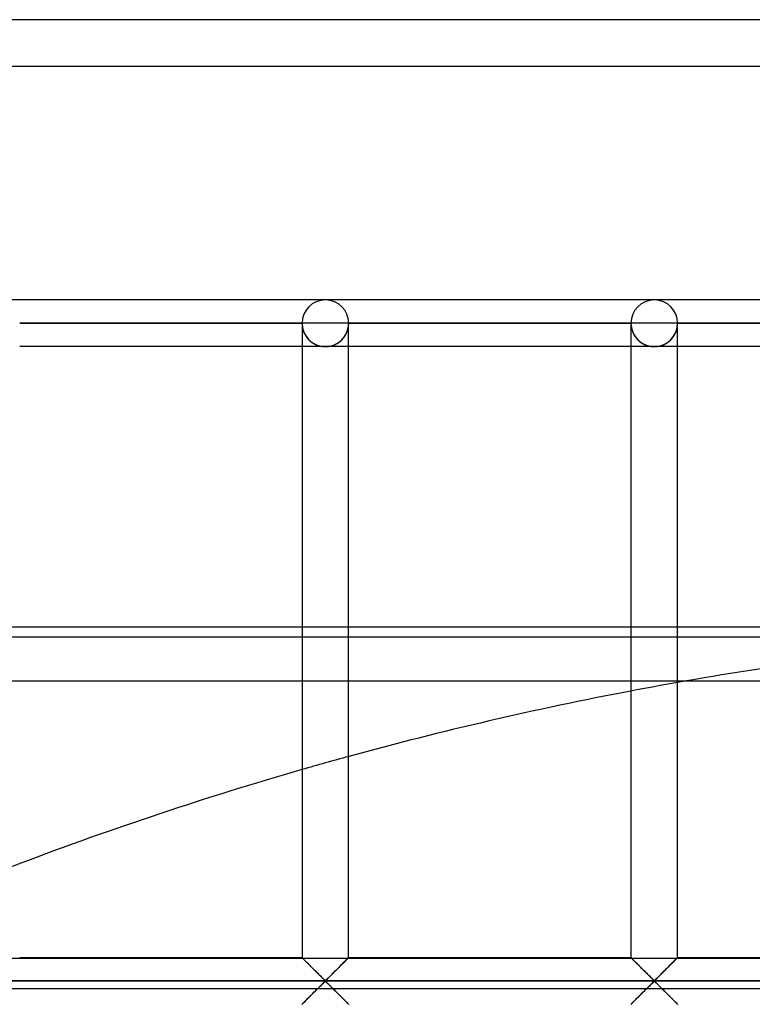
# Model space of a CAD drawing. Header units: millimetres. Extents: x -455 to 455, y -455 to 455.
# Tile 48 of 58: x -138 to -60, y 350 to 455. Entities that reach past the tile are written whole.
import ezdxf

# ---------------------------------------------------------------- set-up
doc = ezdxf.new("R2010")
doc.units = ezdxf.units.MM
doc.layers.add('MAIN-1', color=7, linetype='Continuous')
doc.layers.add('MAIN-2', color=7, linetype='Continuous')

msp = doc.modelspace()

# ---------------------------------------------------------------- linework, layer by layer
at = {"layer": 'MAIN-1'}
for p, q in [((455, 455), (-455, 455)), ((-105.62, 425), (-140.83, 425)), ((-70.42, 425), (-105.62, 425)), ((-35.21, 425), (-70.42, 425)), ((-138.33, 422.5), (-108.12, 422.5)), ((-108.12, 422.5), (-108.12, 354.58)), ((-105.62, 422.5), (-108.12, 422.5)), ((-103.13, 422.5), (-105.62, 422.5)), ((-103.13, 354.58), (-103.13, 422.5)), ((-103.13, 422.5), (-72.92, 422.5)), ((-72.92, 422.5), (-72.92, 354.58)), ((-70.42, 422.5), (-72.92, 422.5)), ((-67.92, 422.5), (-70.42, 422.5)), ((-67.92, 354.58), (-67.92, 422.5)), ((-67.92, 422.5), (-37.71, 422.5)), ((-108.12, 420), (-138.33, 420)), ((-72.92, 420), (-103.13, 420)), ((-37.71, 420), (-67.92, 420)), ((-138.33, 390), (-108.12, 390)), ((-103.13, 390), (-72.92, 390)), ((-67.92, 390), (-37.71, 390)), ((-37.71, 384.17), (-67.2, 384.17)), ((-138.33, 354.58), (-108.12, 354.58)), ((-108.11, 354.57), (-108.12, 354.58)), ((-108.12, 354.58), (-108.12, 354.58)), ((-108.1, 354.56), (-108.11, 354.57)), ((-108.09, 354.55), (-108.1, 354.56)), ((-108.07, 354.53), (-108.09, 354.55)), ((-108.04, 354.5), (-108.07, 354.53)), ((-108.01, 354.47), (-108.04, 354.5)), ((-107.98, 354.44), (-108.01, 354.47)), ((-107.94, 354.4), (-107.98, 354.44)), ((-107.9, 354.36), (-107.94, 354.4)), ((-107.86, 354.32), (-107.9, 354.36)), ((-107.81, 354.27), (-107.86, 354.32)), ((-107.76, 354.22), (-107.81, 354.27)), ((-107.71, 354.17), (-107.76, 354.22)), ((-103.45, 354.26), (-103.53, 354.17)), ((-103.36, 354.34), (-103.45, 354.26)), ((-103.29, 354.42), (-103.36, 354.34)), ((-103.23, 354.47), (-103.29, 354.42)), ((-103.19, 354.52), (-103.23, 354.47)), ((-103.15, 354.56), (-103.19, 354.52)), ((-103.13, 354.58), (-103.15, 354.56)), ((-103.13, 354.58), (-103.13, 354.58)), ((-103.13, 354.58), (-72.92, 354.58)), ((-72.91, 354.58), (-72.92, 354.58)), ((-72.91, 354.57), (-72.91, 354.58)), ((-72.9, 354.56), (-72.91, 354.57)), ((-72.88, 354.55), (-72.9, 354.56)), ((-72.86, 354.53), (-72.88, 354.55)), ((-72.83, 354.5), (-72.86, 354.53)), ((-72.81, 354.47), (-72.83, 354.5)), ((-72.77, 354.44), (-72.81, 354.47)), ((-72.74, 354.4), (-72.77, 354.44)), ((-72.7, 354.36), (-72.74, 354.4)), ((-72.65, 354.32), (-72.7, 354.36)), ((-72.61, 354.27), (-72.65, 354.32)), ((-72.56, 354.22), (-72.61, 354.27)), ((-72.5, 354.17), (-72.56, 354.22)), ((-68.24, 354.26), (-68.33, 354.17)), ((-68.16, 354.34), (-68.24, 354.26)), ((-68.09, 354.42), (-68.16, 354.34)), ((-68.03, 354.47), (-68.09, 354.42)), ((-67.98, 354.52), (-68.03, 354.47)), ((-67.95, 354.56), (-67.98, 354.52)), ((-67.92, 354.58), (-67.95, 354.56)), ((-67.92, 354.58), (-67.92, 354.58)), ((-67.92, 354.58), (-37.71, 354.58)), ((-107.66, 354.12), (-107.71, 354.17)), ((-107.6, 354.06), (-107.66, 354.12)), ((-107.54, 354), (-107.6, 354.06)), ((-107.48, 353.94), (-107.54, 354)), ((-107.42, 353.88), (-107.48, 353.94)), ((-107.36, 353.82), (-107.42, 353.88)), ((-107.3, 353.76), (-107.36, 353.82)), ((-107.23, 353.69), (-107.3, 353.76)), ((-107.17, 353.63), (-107.23, 353.69)), ((-107.1, 353.56), (-107.17, 353.63)), ((-107.03, 353.49), (-107.1, 353.56)), ((-106.96, 353.42), (-107.03, 353.49)), ((-106.9, 353.36), (-106.96, 353.42)), ((-106.83, 353.29), (-106.9, 353.36)), ((-106.76, 353.22), (-106.83, 353.29)), ((-106.69, 353.15), (-106.76, 353.22)), ((-106.62, 353.08), (-106.69, 353.15)), ((-104.53, 353.18), (-104.65, 353.06)), ((-104.41, 353.3), (-104.53, 353.18)), ((-104.29, 353.42), (-104.41, 353.3)), ((-104.18, 353.53), (-104.29, 353.42)), ((-104.06, 353.65), (-104.18, 353.53)), ((-103.95, 353.76), (-104.06, 353.65)), ((-103.84, 353.87), (-103.95, 353.76)), ((-103.73, 353.98), (-103.84, 353.87)), ((-103.63, 354.08), (-103.73, 353.98)), ((-103.53, 354.17), (-103.63, 354.08)), ((-72.45, 354.12), (-72.5, 354.17)), ((-72.39, 354.06), (-72.45, 354.12)), ((-72.33, 354), (-72.39, 354.06)), ((-72.27, 353.94), (-72.33, 354)), ((-72.21, 353.88), (-72.27, 353.94)), ((-72.15, 353.82), (-72.21, 353.88)), ((-72.09, 353.76), (-72.15, 353.82)), ((-72.02, 353.69), (-72.09, 353.76)), ((-71.96, 353.63), (-72.02, 353.69)), ((-71.89, 353.56), (-71.96, 353.63)), ((-71.82, 353.49), (-71.89, 353.56)), ((-71.76, 353.42), (-71.82, 353.49)), ((-71.69, 353.36), (-71.76, 353.42)), ((-71.62, 353.29), (-71.69, 353.36)), ((-71.55, 353.22), (-71.62, 353.29)), ((-71.48, 353.15), (-71.55, 353.22)), ((-71.41, 353.08), (-71.48, 353.15)), ((-69.33, 353.18), (-69.45, 353.06)), ((-69.21, 353.3), (-69.33, 353.18)), ((-69.09, 353.42), (-69.21, 353.3)), ((-68.97, 353.53), (-69.09, 353.42)), ((-68.85, 353.65), (-68.97, 353.53)), ((-68.74, 353.76), (-68.85, 353.65)), ((-68.63, 353.87), (-68.74, 353.76)), ((-68.52, 353.98), (-68.63, 353.87)), ((-68.42, 354.08), (-68.52, 353.98)), ((-68.33, 354.17), (-68.42, 354.08)), ((-106.55, 353.01), (-106.62, 353.08)), ((-106.48, 352.94), (-106.55, 353.01)), ((-106.42, 352.88), (-106.48, 352.94)), ((-106.35, 352.81), (-106.42, 352.88)), ((-106.28, 352.75), (-106.35, 352.81)), ((-106.22, 352.68), (-106.28, 352.75)), ((-106.16, 352.62), (-106.22, 352.68)), ((-106.09, 352.56), (-106.16, 352.62)), ((-106.03, 352.5), (-106.09, 352.56)), ((-105.97, 352.44), (-106.03, 352.5)), ((-105.92, 352.38), (-105.97, 352.44)), ((-105.86, 352.33), (-105.92, 352.38)), ((-105.81, 352.28), (-105.86, 352.33)), ((-105.75, 352.23), (-105.81, 352.28)), ((-105.7, 352.19), (-105.75, 352.23)), ((-105.62, 352.15), (-105.7, 352.19)), ((-105.51, 352.22), (-105.62, 352.15)), ((-105.42, 352.3), (-105.51, 352.22)), ((-105.32, 352.39), (-105.42, 352.3)), ((-105.22, 352.49), (-105.32, 352.39)), ((-105.11, 352.6), (-105.22, 352.49)), ((-105, 352.71), (-105.11, 352.6)), ((-104.89, 352.82), (-105, 352.71)), ((-104.77, 352.94), (-104.89, 352.82)), ((-104.65, 353.06), (-104.77, 352.94)), ((-71.34, 353.01), (-71.41, 353.08)), ((-71.28, 352.94), (-71.34, 353.01)), ((-71.21, 352.88), (-71.28, 352.94)), ((-71.14, 352.81), (-71.21, 352.88)), ((-71.08, 352.75), (-71.14, 352.81)), ((-71.01, 352.68), (-71.08, 352.75)), ((-70.95, 352.62), (-71.01, 352.68)), ((-70.88, 352.56), (-70.95, 352.62)), ((-70.82, 352.5), (-70.88, 352.56)), ((-70.76, 352.44), (-70.82, 352.5)), ((-70.71, 352.38), (-70.76, 352.44)), ((-70.65, 352.33), (-70.71, 352.38)), ((-70.6, 352.28), (-70.65, 352.33)), ((-70.54, 352.23), (-70.6, 352.28)), ((-70.49, 352.19), (-70.54, 352.23)), ((-70.42, 352.15), (-70.49, 352.19)), ((-70.3, 352.22), (-70.42, 352.15)), ((-70.21, 352.3), (-70.3, 352.22)), ((-70.11, 352.39), (-70.21, 352.3)), ((-70.01, 352.49), (-70.11, 352.39)), ((-69.91, 352.6), (-70.01, 352.49)), ((-69.79, 352.71), (-69.91, 352.6)), ((-69.68, 352.82), (-69.79, 352.71)), ((-69.56, 352.94), (-69.68, 352.82)), ((-69.45, 353.06), (-69.56, 352.94)), ((422.5, 352.08), (-422.5, 352.08)), ((-106.72, 350.99), (-106.6, 351.11)), ((-106.6, 351.11), (-106.48, 351.23)), ((-106.48, 351.23), (-106.36, 351.34)), ((-106.36, 351.34), (-106.25, 351.46)), ((-106.25, 351.46), (-106.14, 351.57)), ((-106.14, 351.57), (-106.03, 351.67)), ((-106.03, 351.67), (-105.93, 351.77)), ((-105.93, 351.77), (-105.83, 351.86)), ((-105.83, 351.86), (-105.74, 351.95)), ((-105.74, 351.95), (-105.62, 352.01)), ((-105.62, 352.01), (-105.55, 351.98)), ((-105.55, 351.98), (-105.5, 351.94)), ((-105.5, 351.94), (-105.44, 351.89)), ((-105.44, 351.89), (-105.39, 351.84)), ((-105.39, 351.84), (-105.33, 351.78)), ((-105.33, 351.78), (-105.28, 351.73)), ((-105.28, 351.73), (-105.22, 351.67)), ((-105.22, 351.67), (-105.16, 351.61)), ((-105.16, 351.61), (-105.09, 351.55)), ((-105.09, 351.55), (-105.03, 351.49)), ((-105.03, 351.49), (-104.97, 351.42)), ((-104.97, 351.42), (-104.9, 351.35)), ((-104.9, 351.35), (-104.83, 351.29)), ((-104.83, 351.29), (-104.77, 351.22)), ((-104.77, 351.22), (-104.7, 351.15)), ((-104.7, 351.15), (-104.63, 351.09)), ((-104.63, 351.09), (-104.56, 351.02)), ((-71.51, 350.99), (-71.39, 351.11)), ((-71.39, 351.11), (-71.27, 351.23)), ((-71.27, 351.23), (-71.15, 351.34)), ((-71.15, 351.34), (-71.04, 351.46)), ((-71.04, 351.46), (-70.93, 351.57)), ((-70.93, 351.57), (-70.82, 351.67)), ((-70.82, 351.67), (-70.72, 351.77)), ((-70.72, 351.77), (-70.62, 351.86)), ((-70.62, 351.86), (-70.53, 351.95)), ((-70.53, 351.95), (-70.42, 352.01)), ((-70.42, 352.01), (-70.34, 351.98)), ((-70.34, 351.98), (-70.29, 351.94)), ((-70.29, 351.94), (-70.24, 351.89)), ((-70.24, 351.89), (-70.18, 351.84)), ((-70.18, 351.84), (-70.13, 351.78)), ((-70.13, 351.78), (-70.07, 351.73)), ((-70.07, 351.73), (-70.01, 351.67)), ((-70.01, 351.67), (-69.95, 351.61)), ((-69.95, 351.61), (-69.89, 351.55)), ((-69.89, 351.55), (-69.82, 351.49)), ((-69.82, 351.49), (-69.76, 351.42)), ((-69.76, 351.42), (-69.69, 351.35)), ((-69.69, 351.35), (-69.63, 351.29)), ((-69.63, 351.29), (-69.56, 351.22)), ((-69.56, 351.22), (-69.49, 351.15)), ((-69.49, 351.15), (-69.42, 351.09)), ((-69.42, 351.09), (-69.35, 351.02)), ((-107.8, 349.9), (-107.72, 349.99)), ((-107.72, 349.99), (-107.62, 350.09)), ((-107.62, 350.09), (-107.52, 350.19)), ((-107.52, 350.19), (-107.41, 350.3)), ((-107.41, 350.3), (-107.3, 350.4)), ((-107.3, 350.4), (-107.19, 350.52)), ((-107.19, 350.52), (-107.07, 350.63)), ((-107.07, 350.63), (-106.96, 350.75)), ((-106.96, 350.75), (-106.84, 350.87)), ((-106.84, 350.87), (-106.72, 350.99)), ((-104.56, 351.02), (-104.49, 350.95)), ((-104.49, 350.95), (-104.42, 350.88)), ((-104.42, 350.88), (-104.35, 350.81)), ((-104.35, 350.81), (-104.29, 350.74)), ((-104.29, 350.74), (-104.22, 350.67)), ((-104.22, 350.67), (-104.15, 350.61)), ((-104.15, 350.61), (-104.08, 350.54)), ((-104.08, 350.54), (-104.02, 350.48)), ((-104.02, 350.48), (-103.95, 350.41)), ((-103.95, 350.41), (-103.89, 350.35)), ((-103.89, 350.35), (-103.83, 350.29)), ((-103.83, 350.29), (-103.77, 350.23)), ((-103.77, 350.23), (-103.71, 350.17)), ((-103.71, 350.17), (-103.65, 350.11)), ((-103.65, 350.11), (-103.59, 350.05)), ((-103.59, 350.05), (-103.54, 350)), ((-103.54, 350), (-103.49, 349.94)), ((-72.6, 349.9), (-72.51, 349.99)), ((-72.51, 349.99), (-72.41, 350.09)), ((-72.41, 350.09), (-72.31, 350.19)), ((-72.31, 350.19), (-72.2, 350.3)), ((-72.2, 350.3), (-72.09, 350.4)), ((-72.09, 350.4), (-71.98, 350.52)), ((-71.98, 350.52), (-71.87, 350.63)), ((-71.87, 350.63), (-71.75, 350.75)), ((-71.75, 350.75), (-71.63, 350.87)), ((-71.63, 350.87), (-71.51, 350.99)), ((-69.35, 351.02), (-69.28, 350.95)), ((-69.28, 350.95), (-69.22, 350.88)), ((-69.22, 350.88), (-69.15, 350.81)), ((-69.15, 350.81), (-69.08, 350.74)), ((-69.08, 350.74), (-69.01, 350.67)), ((-69.01, 350.67), (-68.94, 350.61)), ((-68.94, 350.61), (-68.88, 350.54)), ((-68.88, 350.54), (-68.81, 350.48)), ((-68.81, 350.48), (-68.75, 350.41)), ((-68.75, 350.41), (-68.68, 350.35)), ((-68.68, 350.35), (-68.62, 350.29)), ((-68.62, 350.29), (-68.56, 350.23)), ((-68.56, 350.23), (-68.5, 350.17)), ((-68.5, 350.17), (-68.44, 350.11)), ((-68.44, 350.11), (-68.39, 350.05)), ((-68.39, 350.05), (-68.33, 350)), ((-68.33, 350), (-68.28, 349.94)), ((-108.12, 349.59), (-108.1, 349.61)), ((-108.12, 349.58), (-108.12, 349.59)), ((-108.1, 349.61), (-108.06, 349.64)), ((-108.06, 349.64), (-108.02, 349.69)), ((-108.02, 349.69), (-107.96, 349.75)), ((-107.96, 349.75), (-107.89, 349.82)), ((-107.89, 349.82), (-107.8, 349.9)), ((-103.49, 349.94), (-103.44, 349.89)), ((-103.44, 349.89), (-103.39, 349.85)), ((-103.39, 349.85), (-103.35, 349.8)), ((-103.35, 349.8), (-103.31, 349.76)), ((-103.31, 349.76), (-103.27, 349.73)), ((-103.27, 349.73), (-103.24, 349.69)), ((-103.24, 349.69), (-103.21, 349.66)), ((-103.21, 349.66), (-103.18, 349.64)), ((-103.18, 349.64), (-103.16, 349.62)), ((-103.16, 349.62), (-103.15, 349.6)), ((-103.15, 349.6), (-103.14, 349.59)), ((-103.14, 349.59), (-103.13, 349.59)), ((-103.13, 349.59), (-103.13, 349.58)), ((-72.92, 349.58), (-72.91, 349.59)), ((-72.91, 349.59), (-72.89, 349.61)), ((-72.89, 349.61), (-72.85, 349.64)), ((-72.85, 349.64), (-72.81, 349.69)), ((-72.81, 349.69), (-72.75, 349.75)), ((-72.75, 349.75), (-72.68, 349.82)), ((-72.68, 349.82), (-72.6, 349.9)), ((-68.28, 349.94), (-68.23, 349.89)), ((-68.23, 349.89), (-68.18, 349.85)), ((-68.18, 349.85), (-68.14, 349.8)), ((-68.14, 349.8), (-68.1, 349.76)), ((-68.1, 349.76), (-68.06, 349.73)), ((-68.06, 349.73), (-68.03, 349.69)), ((-68.03, 349.69), (-68, 349.66)), ((-68, 349.66), (-67.97, 349.64)), ((-67.97, 349.64), (-67.95, 349.62)), ((-67.95, 349.62), (-67.94, 349.6)), ((-67.94, 349.6), (-67.93, 349.59)), ((-67.93, 349.59), (-67.92, 349.59)), ((-67.92, 349.59), (-67.92, 349.58))]:
    msp.add_line(p, q, dxfattribs=at)
for centre, radius, start, end in [((-105.62, 422.5), 2.5, 0, 180), ((-70.42, 422.5), 2.5, 0, 180), ((0, 0), 390, 95.5483, 100.0291), ((0, 0), 390, 100.7756, 105.3328), ((0, 0), 390, 106.0956, 110.7753)]:
    msp.add_arc(centre, radius, start, end, dxfattribs=at)
at = {"layer": 'MAIN-2'}
for p, q in [((450, 450), (-450, 450)), ((-138.33, 422.5), (-138.33, 422.5)), ((-138.33, 422.5), (-138.33, 422.5)), ((-138.33, 422.5), (-108.12, 422.5)), ((-108.12, 422.5), (-138.33, 422.5)), ((-138.33, 422.5), (-138.33, 422.5)), ((-108.12, 422.5), (-138.33, 422.5)), ((-108.12, 422.5), (-108.12, 422.5)), ((-108.12, 422.5), (-108.12, 422.5)), ((-108.12, 422.5), (-108.12, 422.5)), ((-103.13, 422.5), (-103.13, 422.5)), ((-103.13, 422.5), (-103.13, 422.5)), ((-103.13, 422.5), (-72.92, 422.5)), ((-72.92, 422.5), (-103.13, 422.5)), ((-103.13, 422.5), (-103.13, 422.5)), ((-72.92, 422.5), (-103.13, 422.5)), ((-72.92, 422.5), (-72.92, 422.5)), ((-72.92, 422.5), (-72.92, 422.5)), ((-72.92, 422.5), (-72.92, 422.5)), ((-67.92, 422.5), (-67.92, 422.5)), ((-67.92, 422.5), (-67.92, 422.5)), ((-67.92, 422.5), (-37.71, 422.5)), ((-37.71, 422.5), (-67.92, 422.5)), ((-67.92, 422.5), (-67.92, 422.5)), ((-37.71, 422.5), (-67.92, 422.5)), ((-105.62, 420), (-108.12, 420)), ((-103.13, 420), (-105.62, 420)), ((-70.42, 420), (-72.92, 420)), ((-67.92, 420), (-70.42, 420)), ((-143.33, 390), (-138.33, 390)), ((-108.12, 390), (-103.13, 390)), ((-72.92, 390), (-67.92, 390)), ((-290.88, 388.92), (-28.97, 388.92)), ((-67.2, 384.17), (-290.88, 384.17)), ((387.5, 354.49), (-387.5, 354.49)), ((-108.12, 354.58), (-108.12, 354.58)), ((-108.12, 354.58), (-108.11, 354.57)), ((-108.11, 354.57), (-108.08, 354.54)), ((-108.08, 354.54), (-108.05, 354.51)), ((-108.05, 354.51), (-108.01, 354.47)), ((-108.01, 354.47), (-107.97, 354.43)), ((-107.97, 354.43), (-107.91, 354.37)), ((-107.91, 354.37), (-107.85, 354.31)), ((-107.85, 354.31), (-107.78, 354.24)), ((-107.78, 354.24), (-107.71, 354.17)), ((-103.54, 354.17), (-103.47, 354.24)), ((-103.47, 354.24), (-103.4, 354.31)), ((-103.4, 354.31), (-103.34, 354.37)), ((-103.34, 354.37), (-103.28, 354.43)), ((-103.28, 354.43), (-103.24, 354.47)), ((-103.24, 354.47), (-103.2, 354.51)), ((-103.2, 354.51), (-103.17, 354.54)), ((-103.17, 354.54), (-103.14, 354.57)), ((-103.14, 354.57), (-103.13, 354.58)), ((-103.13, 354.58), (-103.13, 354.58)), ((-72.92, 354.58), (-72.91, 354.58)), ((-72.91, 354.58), (-72.9, 354.57)), ((-72.9, 354.57), (-72.88, 354.54)), ((-72.88, 354.54), (-72.84, 354.51)), ((-72.84, 354.51), (-72.81, 354.47)), ((-72.81, 354.47), (-72.76, 354.43)), ((-72.76, 354.43), (-72.7, 354.37)), ((-72.7, 354.37), (-72.64, 354.31)), ((-72.64, 354.31), (-72.57, 354.24)), ((-72.57, 354.24), (-72.5, 354.17)), ((-68.33, 354.17), (-68.26, 354.24)), ((-68.26, 354.24), (-68.19, 354.31)), ((-68.19, 354.31), (-68.13, 354.37)), ((-68.13, 354.37), (-68.08, 354.43)), ((-68.08, 354.43), (-68.03, 354.47)), ((-68.03, 354.47), (-67.99, 354.51)), ((-67.99, 354.51), (-67.96, 354.54)), ((-67.96, 354.54), (-67.94, 354.57)), ((-67.94, 354.57), (-67.92, 354.58)), ((-67.92, 354.58), (-67.92, 354.58)), ((-107.71, 354.17), (-107.63, 354.09)), ((-107.63, 354.09), (-107.55, 354.01)), ((-107.55, 354.01), (-107.47, 353.93)), ((-107.47, 353.93), (-107.38, 353.84)), ((-107.38, 353.84), (-107.29, 353.75)), ((-107.29, 353.75), (-107.2, 353.66)), ((-107.2, 353.66), (-107.11, 353.57)), ((-107.11, 353.57), (-107.01, 353.47)), ((-107.01, 353.47), (-106.92, 353.38)), ((-106.92, 353.38), (-106.82, 353.28)), ((-106.82, 353.28), (-106.73, 353.19)), ((-106.73, 353.19), (-106.63, 353.09)), ((-104.62, 353.09), (-104.52, 353.19)), ((-104.52, 353.19), (-104.43, 353.28)), ((-104.43, 353.28), (-104.33, 353.38)), ((-104.33, 353.38), (-104.24, 353.47)), ((-104.24, 353.47), (-104.14, 353.57)), ((-104.14, 353.57), (-104.05, 353.66)), ((-104.05, 353.66), (-103.96, 353.75)), ((-103.96, 353.75), (-103.87, 353.84)), ((-103.87, 353.84), (-103.78, 353.93)), ((-103.78, 353.93), (-103.7, 354.01)), ((-103.7, 354.01), (-103.62, 354.09)), ((-103.62, 354.09), (-103.54, 354.17)), ((-72.5, 354.17), (-72.42, 354.09)), ((-72.42, 354.09), (-72.34, 354.01)), ((-72.34, 354.01), (-72.26, 353.93)), ((-72.26, 353.93), (-72.17, 353.84)), ((-72.17, 353.84), (-72.08, 353.75)), ((-72.08, 353.75), (-71.99, 353.66)), ((-71.99, 353.66), (-71.9, 353.57)), ((-71.9, 353.57), (-71.81, 353.47)), ((-71.81, 353.47), (-71.71, 353.38)), ((-71.71, 353.38), (-71.61, 353.28)), ((-71.61, 353.28), (-71.52, 353.19)), ((-71.52, 353.19), (-71.42, 353.09)), ((-69.41, 353.09), (-69.32, 353.19)), ((-69.32, 353.19), (-69.22, 353.28)), ((-69.22, 353.28), (-69.12, 353.38)), ((-69.12, 353.38), (-69.03, 353.47)), ((-69.03, 353.47), (-68.93, 353.57)), ((-68.93, 353.57), (-68.84, 353.66)), ((-68.84, 353.66), (-68.75, 353.75)), ((-68.75, 353.75), (-68.66, 353.84)), ((-68.66, 353.84), (-68.57, 353.93)), ((-68.57, 353.93), (-68.49, 354.01)), ((-68.49, 354.01), (-68.41, 354.09)), ((-68.41, 354.09), (-68.33, 354.17)), ((-106.63, 353.09), (-106.53, 352.99)), ((-106.53, 352.99), (-106.44, 352.9)), ((-106.44, 352.9), (-106.35, 352.81)), ((-106.35, 352.81), (-106.25, 352.72)), ((-106.25, 352.72), (-106.16, 352.63)), ((-106.16, 352.63), (-106.08, 352.54)), ((-106.08, 352.54), (-105.99, 352.46)), ((-105.99, 352.46), (-105.91, 352.38)), ((-105.91, 352.38), (-105.83, 352.3)), ((-105.83, 352.3), (-105.76, 352.23)), ((-105.76, 352.23), (-105.68, 352.17)), ((-105.68, 352.17), (-105.57, 352.17)), ((-105.57, 352.17), (-105.49, 352.23)), ((-105.49, 352.23), (-105.42, 352.3)), ((-105.42, 352.3), (-105.34, 352.38)), ((-105.34, 352.38), (-105.26, 352.46)), ((-105.26, 352.46), (-105.17, 352.54)), ((-105.17, 352.54), (-105.09, 352.63)), ((-105.09, 352.63), (-105, 352.72)), ((-105, 352.72), (-104.9, 352.81)), ((-104.9, 352.81), (-104.81, 352.9)), ((-104.81, 352.9), (-104.72, 352.99)), ((-104.72, 352.99), (-104.62, 353.09)), ((-71.42, 353.09), (-71.32, 352.99)), ((-71.32, 352.99), (-71.23, 352.9)), ((-71.23, 352.9), (-71.14, 352.81)), ((-71.14, 352.81), (-71.04, 352.72)), ((-71.04, 352.72), (-70.95, 352.63)), ((-70.95, 352.63), (-70.87, 352.54)), ((-70.87, 352.54), (-70.78, 352.46)), ((-70.78, 352.46), (-70.7, 352.38)), ((-70.7, 352.38), (-70.62, 352.3)), ((-70.62, 352.3), (-70.55, 352.23)), ((-70.55, 352.23), (-70.47, 352.17)), ((-70.47, 352.17), (-70.36, 352.17)), ((-70.36, 352.17), (-70.28, 352.23)), ((-70.28, 352.23), (-70.21, 352.3)), ((-70.21, 352.3), (-70.13, 352.38)), ((-70.13, 352.38), (-70.05, 352.46)), ((-70.05, 352.46), (-69.97, 352.54)), ((-69.97, 352.54), (-69.88, 352.63)), ((-69.88, 352.63), (-69.79, 352.72)), ((-69.79, 352.72), (-69.7, 352.81)), ((-69.7, 352.81), (-69.6, 352.9)), ((-69.6, 352.9), (-69.51, 352.99)), ((-69.51, 352.99), (-69.41, 353.09)), ((-420, 352.08), (420, 352.08)), ((-387.5, 351.28), (387.5, 351.28)), ((-106.63, 351.08), (-106.73, 350.98)), ((-106.53, 351.17), (-106.63, 351.08)), ((-106.44, 351.27), (-106.53, 351.17)), ((-106.35, 351.36), (-106.44, 351.27)), ((-106.25, 351.45), (-106.35, 351.36)), ((-106.16, 351.54), (-106.25, 351.45)), ((-106.08, 351.63), (-106.16, 351.54)), ((-105.99, 351.71), (-106.08, 351.63)), ((-105.91, 351.79), (-105.99, 351.71)), ((-105.83, 351.86), (-105.91, 351.79)), ((-105.76, 351.93), (-105.83, 351.86)), ((-105.68, 351.99), (-105.76, 351.93)), ((-105.57, 351.99), (-105.68, 351.99)), ((-105.49, 351.93), (-105.57, 351.99)), ((-105.42, 351.86), (-105.49, 351.93)), ((-105.34, 351.79), (-105.42, 351.86)), ((-105.26, 351.71), (-105.34, 351.79)), ((-105.17, 351.63), (-105.26, 351.71)), ((-105.09, 351.54), (-105.17, 351.63)), ((-105, 351.45), (-105.09, 351.54)), ((-104.9, 351.36), (-105, 351.45)), ((-104.81, 351.27), (-104.9, 351.36)), ((-104.72, 351.17), (-104.81, 351.27)), ((-104.62, 351.08), (-104.72, 351.17)), ((-104.52, 350.98), (-104.62, 351.08)), ((-71.42, 351.08), (-71.52, 350.98)), ((-71.32, 351.17), (-71.42, 351.08)), ((-71.23, 351.27), (-71.32, 351.17)), ((-71.14, 351.36), (-71.23, 351.27)), ((-71.04, 351.45), (-71.14, 351.36)), ((-70.95, 351.54), (-71.04, 351.45)), ((-70.87, 351.63), (-70.95, 351.54)), ((-70.78, 351.71), (-70.87, 351.63)), ((-70.7, 351.79), (-70.78, 351.71)), ((-70.62, 351.86), (-70.7, 351.79)), ((-70.55, 351.93), (-70.62, 351.86)), ((-70.47, 351.99), (-70.55, 351.93)), ((-70.36, 351.99), (-70.47, 351.99)), ((-70.28, 351.93), (-70.36, 351.99)), ((-70.21, 351.86), (-70.28, 351.93)), ((-70.13, 351.79), (-70.21, 351.86)), ((-70.05, 351.71), (-70.13, 351.79)), ((-69.97, 351.63), (-70.05, 351.71)), ((-69.88, 351.54), (-69.97, 351.63)), ((-69.79, 351.45), (-69.88, 351.54)), ((-69.7, 351.36), (-69.79, 351.45)), ((-69.6, 351.27), (-69.7, 351.36)), ((-69.51, 351.17), (-69.6, 351.27)), ((-69.41, 351.08), (-69.51, 351.17)), ((-69.32, 350.98), (-69.41, 351.08)), ((-107.71, 350), (-107.78, 349.92)), ((-107.63, 350.07), (-107.71, 350)), ((-107.55, 350.16), (-107.63, 350.07)), ((-107.47, 350.24), (-107.55, 350.16)), ((-107.38, 350.33), (-107.47, 350.24)), ((-107.29, 350.41), (-107.38, 350.33)), ((-107.2, 350.5), (-107.29, 350.41)), ((-107.11, 350.6), (-107.2, 350.5)), ((-107.01, 350.69), (-107.11, 350.6)), ((-106.92, 350.79), (-107.01, 350.69)), ((-106.82, 350.88), (-106.92, 350.79)), ((-106.73, 350.98), (-106.82, 350.88)), ((-104.43, 350.88), (-104.52, 350.98)), ((-104.33, 350.79), (-104.43, 350.88)), ((-104.24, 350.69), (-104.33, 350.79)), ((-104.14, 350.6), (-104.24, 350.69)), ((-104.05, 350.5), (-104.14, 350.6)), ((-103.96, 350.41), (-104.05, 350.5)), ((-103.87, 350.33), (-103.96, 350.41)), ((-103.78, 350.24), (-103.87, 350.33)), ((-103.7, 350.16), (-103.78, 350.24)), ((-103.62, 350.07), (-103.7, 350.16)), ((-103.54, 350), (-103.62, 350.07)), ((-103.47, 349.92), (-103.54, 350)), ((-72.5, 350), (-72.57, 349.92)), ((-72.42, 350.07), (-72.5, 350)), ((-72.34, 350.16), (-72.42, 350.07)), ((-72.26, 350.24), (-72.34, 350.16)), ((-72.17, 350.33), (-72.26, 350.24)), ((-72.08, 350.41), (-72.17, 350.33)), ((-71.99, 350.5), (-72.08, 350.41)), ((-71.9, 350.6), (-71.99, 350.5)), ((-71.81, 350.69), (-71.9, 350.6)), ((-71.71, 350.79), (-71.81, 350.69)), ((-71.61, 350.88), (-71.71, 350.79)), ((-71.52, 350.98), (-71.61, 350.88)), ((-69.22, 350.88), (-69.32, 350.98)), ((-69.12, 350.79), (-69.22, 350.88)), ((-69.03, 350.69), (-69.12, 350.79)), ((-68.93, 350.6), (-69.03, 350.69)), ((-68.84, 350.5), (-68.93, 350.6)), ((-68.75, 350.41), (-68.84, 350.5)), ((-68.66, 350.33), (-68.75, 350.41)), ((-68.57, 350.24), (-68.66, 350.33)), ((-68.49, 350.16), (-68.57, 350.24)), ((-68.41, 350.07), (-68.49, 350.16)), ((-68.33, 350), (-68.41, 350.07)), ((-68.26, 349.92), (-68.33, 350)), ((-108.11, 349.6), (-108.12, 349.59)), ((-108.12, 349.59), (-108.12, 349.58)), ((-108.08, 349.62), (-108.11, 349.6)), ((-108.05, 349.65), (-108.08, 349.62)), ((-108.01, 349.69), (-108.05, 349.65)), ((-107.97, 349.74), (-108.01, 349.69)), ((-107.91, 349.8), (-107.97, 349.74)), ((-107.85, 349.86), (-107.91, 349.8)), ((-107.78, 349.92), (-107.85, 349.86)), ((-103.4, 349.86), (-103.47, 349.92)), ((-103.34, 349.8), (-103.4, 349.86)), ((-103.28, 349.74), (-103.34, 349.8)), ((-103.24, 349.69), (-103.28, 349.74)), ((-103.2, 349.65), (-103.24, 349.69)), ((-103.17, 349.62), (-103.2, 349.65)), ((-103.14, 349.6), (-103.17, 349.62)), ((-103.13, 349.59), (-103.14, 349.6)), ((-103.13, 349.58), (-103.13, 349.59)), ((-72.91, 349.59), (-72.92, 349.58)), ((-72.9, 349.6), (-72.91, 349.59)), ((-72.88, 349.62), (-72.9, 349.6)), ((-72.84, 349.65), (-72.88, 349.62)), ((-72.81, 349.69), (-72.84, 349.65)), ((-72.76, 349.74), (-72.81, 349.69)), ((-72.7, 349.8), (-72.76, 349.74)), ((-72.64, 349.86), (-72.7, 349.8)), ((-72.57, 349.92), (-72.64, 349.86)), ((-68.19, 349.86), (-68.26, 349.92)), ((-68.13, 349.8), (-68.19, 349.86)), ((-68.08, 349.74), (-68.13, 349.8)), ((-68.03, 349.69), (-68.08, 349.74)), ((-67.99, 349.65), (-68.03, 349.69)), ((-67.96, 349.62), (-67.99, 349.65)), ((-67.94, 349.6), (-67.96, 349.62)), ((-67.92, 349.59), (-67.94, 349.6)), ((-67.92, 349.58), (-67.92, 349.59))]:
    msp.add_line(p, q, dxfattribs=at)
for start, end in [(100.0291, 100.7756), (105.3328, 106.0956), (110.7753, 111.5627)]:
    msp.add_arc((0, 0), 390, start, end, dxfattribs=at)
for centre, major_axis, start_param, end_param in [((-105.62, 422.5), (0, -2.5), 3.141593, 4.712389), ((-105.62, 422.5), (0, 2.5), -1.570796, 0), ((-70.42, 422.5), (0, -2.5), 3.141593, 4.712389), ((-70.42, 422.5), (0, 2.5), -1.570796, 0), ((-105.62, 422.5), (-2.5, 0), 0, 3.141593), ((-105.62, 422.5), (0, -2.5), -1.570796, 0), ((-105.62, 422.5), (0, 2.5), 3.141593, 4.712389), ((-70.42, 422.5), (-2.5, 0), 0, 3.141593), ((-70.42, 422.5), (0, -2.5), -1.570796, 0), ((-70.42, 422.5), (0, 2.5), 3.141593, 4.712389)]:
    msp.add_ellipse(centre, major_axis=major_axis, ratio=1, start_param=start_param, end_param=end_param, dxfattribs=at)

doc.saveas('drawing.dxf')
